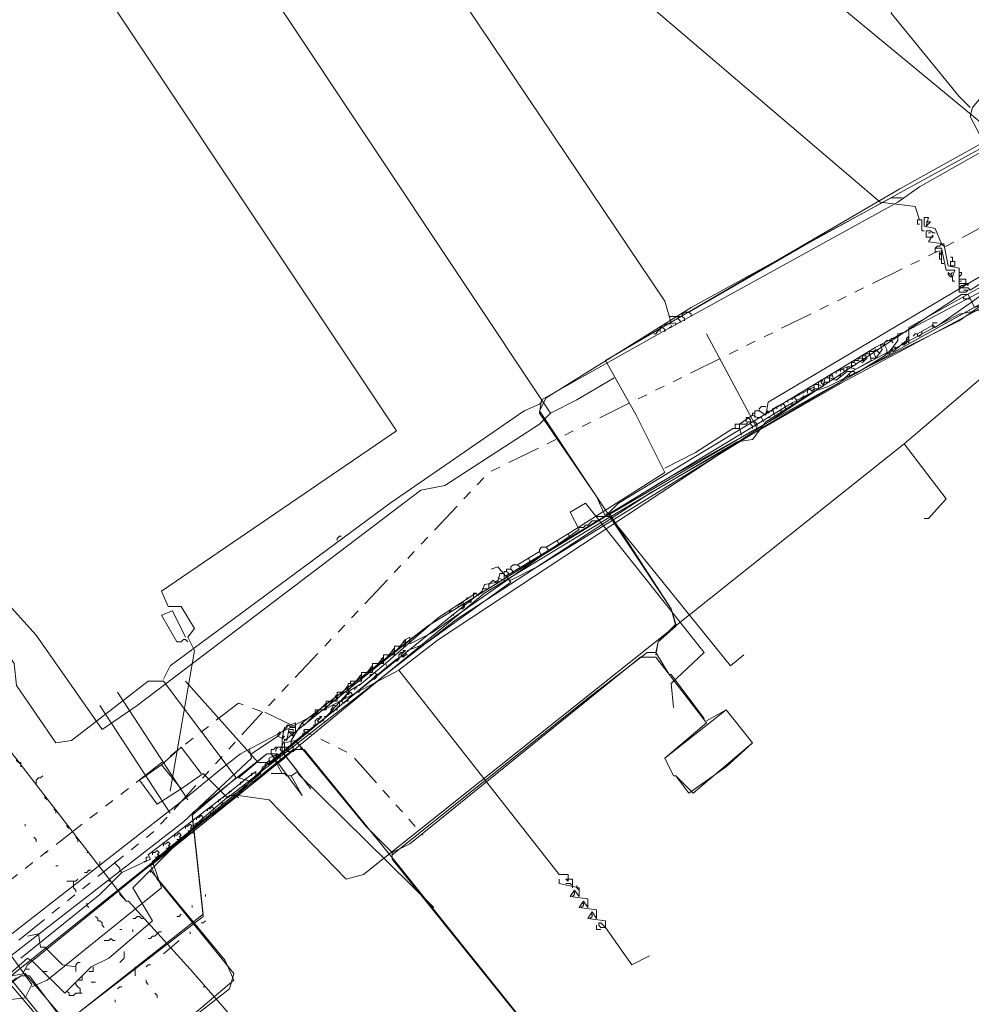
# Model space of a CAD drawing. Header units: metres. Extents: x 196942 to 197942, y 354692 to 355693.
# Tile 47 of 58: x 197408 to 197495, y 355256 to 355346. Entities that reach past the tile are written whole.
import ezdxf
from ezdxf.lldxf.tags import DXFTag

# ---------------------------------------------------------------- set-up
doc = ezdxf.new("R2010")
doc.units = ezdxf.units.M
doc.linetypes.add('RI-GWA', pattern=[18.45, 6, -1.8, 1.75, -1.8, 1.75, -1.8, 1.75, -1.8])
for name, color, linetype, lineweight in [('B-OI-KL-DATA_Orientatieverzoek_Eurofiber_0000560460-G', 90, 'KL-DATA-N', 18), ('B-OI-KL-DATA_Orientatieverzoek_KPN_0000546663-G', 90, 'KL-DATA-N', 18), ('B-OI-KL-DATA_Orientatieverzoek_Ziggo BV_0000546674-G', 90, 'KL-DATA-N', 18), ('B-OI-KL-ET_LS_Orientatieverzoek_Enexis_0000729946-G', 190, 'KL-LS-N', 18), ('B-OI-KL-ET_LS_Orientatieverzoek_roermond_0000584598-G', 190, 'KL-LS-N', 18), ('B-OI-KL-ET_MS_Orientatieverzoek_Enexis_0000729946-G', 130, 'KL-MS-N', 18), ('B-OI-KL-ET_MS_Orientatieverzoek_prorail_0000596202-G', 130, 'KL-MS-N', 18), ('B-OI-KL-GAS_HD_Orientatieverzoek_Enexis_0000729946-G', 30, 'KL-GAS-HD-N', 18), ('B-OI-KL-GAS_LD_Orientatieverzoek_Enexis_0000729946-G', 50, 'KL-GAS-LD-N', 18), ('B-OI-KL-OVERIG_Orientatieverzoek_prorail_0000596202-G', 130, 'Continuous', 18), ('B-OI-KL-WATER_Orientatieverzoek_Nv WML_0000578862-G', 170, 'KL-WATER-N', 18), ('B-OI-RI-GWA_Orientatieverzoek_roermond_0000584598-G', 30, 'RI-GWA', 18)]:
    doc.layers.add(name, color=color, linetype=linetype, lineweight=lineweight)
doc.styles.get("Standard").update_dxf_attribs({"font": 'arial.ttf'})
tags = doc.linetypes.add('KL-DATA-N', pattern='A,4,-1,[101,NLCS.SHX,S=0.5,R=0,X=0,Y=0],-1,4,-1,["D",Standard,S=1,R=0,X=-0.25,Y=-0.5],-1.5', length=12.5).pattern_tags.tags
tags[18] = DXFTag(74, 10)
tags = doc.linetypes.add('KL-GAS-HD-N', pattern='A,4,-1,[69,NLCS.SHX,S=0.5,R=0,X=0,Y=0],-1,4,-1,["H",Standard,S=1,R=0,X=0,Y=-0.5],-2', length=13).pattern_tags.tags
tags[18] = DXFTag(74, 10)
tags = doc.linetypes.add('KL-GAS-LD-N', pattern='A,4,-1,[69,NLCS.SHX,S=0.5,R=0,X=0,Y=0],-1,4,-1,["L",Standard,S=1,R=0,X=0.25,Y=-0.5],-2', length=13).pattern_tags.tags
tags[18] = DXFTag(74, 10)
tags = doc.linetypes.add('KL-LS-N', pattern='A,4,-1,[103,NLCS.SHX,S=0.75,R=0,X=0,Y=0],-1,4,-1,["L",Standard,S=1,R=0,X=0,Y=-0.5],-2', length=13).pattern_tags.tags
tags[18] = DXFTag(74, 10)
tags = doc.linetypes.add('KL-MS-N', pattern='A,4,-1,[103,NLCS.SHX,S=0.75,R=0,X=0,Y=0],-1,4,-1,["M",Standard,S=1,R=0,X=0,Y=-0.5],-2', length=13).pattern_tags.tags
tags[18] = DXFTag(74, 10)
doc.linetypes.add('KL-WATER-N', pattern='A,7,-0.5,[168,NLCS.SHX,S=0.75,R=0,X=0.75,Y=0],-2', length=9.5)

msp = doc.modelspace()

# ---------------------------------------------------------------- linework, layer by layer
at = {"layer": 'B-OI-KL-DATA_Orientatieverzoek_Eurofiber_0000560460-G', "ltscale": 0.5, "flags": 128}
msp.add_lwpolyline([(197497.71112, 355320.92776), (197493.71032, 355318.1272), (197481.70792, 355312.126), (197480.50768, 355311.72592), (197476.1068, 355308.92536), (197474.90656, 355307.32504), (197473.50628, 355307.125), (197461.70392, 355300.1236), (197450.50168, 355293.32224), (197430.29764, 355276.71892), (197420.0956, 355268.51728), (197420.69572, 355267.31704), (197427.69712, 355258.71532), (197427.29704, 355257.31504), (197415.49468, 355248.1132), (197406.69292, 355258.51528), (197404.49248, 355258.91536), (197399.0914, 355254.71452), (197380.48768, 355240.1116), (197371.88596, 355233.51028), (197365.0846, 355228.30924), (197353.0822, 355219.1074), (197347.68112, 355215.30664), (197346.0808, 355215.50668), (197345.88076, 355216.70692), (197346.88096, 355218.1072), (197346.68092, 355220.90776), (197313.27424, 355263.51628), (197303.87236, 355275.71872), (197293.0702, 355289.72152), (197285.0686, 355300.1236), (197274.26644, 355314.1264), (197257.86316, 355335.33064), (197241.85996, 355356.1348), (197237.25904, 355352.53408), (197234.25844, 355340.73172), (197232.85816, 355334.93056), (197230.65772, 355335.33064), (197229.0574, 355335.73072), (197214.65452, 355339.73152), (197214.0544, 355340.53168), (197214.45448, 355340.93176), (197214.65452, 355342.33204), (197215.85476, 355346.73292), (197218.25524, 355356.33484), (197219.25544, 355359.73552), (197219.45548, 355363.93636), (197219.85556, 355376.73892), (197221.25584, 355378.1392), (197221.0558, 355381.73992), (197220.45568, 355383.94036), (197208.45328, 355398.74332), (197187.84916, 355426.1488), (197176.44688, 355440.35164), (197158.0432, 355463.55628), (197154.24244, 355468.55728), (197149.0414, 355475.35864), (197143.84036, 355482.16), (197138.63932, 355488.96136), (197129.43748, 355500.96376), (197123.83636, 355508.1652), (197102.63212, 355535.37064), (197080.82776, 355563.57628), (197078.62732, 355565.77672), (197076.22684, 355566.57688), (197071.82596, 355566.37684), (197070.82576, 355566.1768), (197071.0258, 355567.57708), (197081.42788, 355598.58328), (197075.0266, 355602.58408), (197070.22564, 355606.98496)], dxfattribs=at)
at = {"layer": 'B-OI-KL-DATA_Orientatieverzoek_KPN_0000546663-G', "ltscale": 0.5, "flags": 128}
for points in [[(197456.50288, 355309.72552), (197455.50268, 355308.72532), (197446.90096, 355303.1242), (197444.70052, 355302.72412), (197418.89536, 355283.1202), (197415.69472, 355280.91976), (197409.69352, 355289.52148), (197402.092, 355297.92316), (197389.88956, 355315.72672), (197386.0888, 355322.72812), (197370.48568, 355354.53448), (197375.88676, 355356.53488), (197386.48888, 355361.1358), (197382.48808, 355373.93836), (197386.48888, 355375.33864), (197387.68912, 355375.93876), (197389.88956, 355376.33884), (197416.29484, 355386.1408), (197418.89536, 355387.141), (197415.89476, 355389.94156), (197415.0946, 355390.34164), (197389.68952, 355412.74612), (197388.0892, 355414.34644), (197380.88776, 355420.54768), (197372.68612, 355418.1472), (197371.28584, 355418.34724), (197367.88516, 355428.74932), (197365.28464, 355435.55068), (197364.28444, 355438.35124), (197362.084, 355437.75112), (197362.084, 355437.35104)], [(197456.50288, 355309.72552), (197423.49628, 355359.33544), (197433.69832, 355366.1368), (197433.69832, 355366.73692), (197434.0984, 355366.73692), (197433.69832, 355366.33684)], [(197496.91096, 355335.1306), (197480.50768, 355348.73332), (197483.50828, 355352.73412), (197488.50928, 355358.73532), (197488.90936, 355358.73532), (197490.50968, 355357.73512), (197490.70972, 355358.53528), (197491.1098, 355358.53528), (197490.70972, 355358.1352)], [(197458.1032, 355298.72332), (197466.90496, 355304.32444), (197464.30444, 355309.52548), (197461.50388, 355314.52648), (197488.30924, 355330.1296), (197496.91096, 355334.93056), (197509.31344, 355341.33184), (197504.91256, 355350.53368), (197504.91256, 355351.33384), (197504.51248, 355350.93376), (197504.91256, 355350.93376)], [(197475.1066, 355309.32544), (197475.1066, 355309.92556), (197475.50668, 355309.92556), (197476.1068, 355309.52548), (197476.30684, 355310.72572), (197502.31204, 355326.1288), (197531.51788, 355341.1318), (197531.71792, 355339.73152), (197530.51768, 355339.73152), (197528.51728, 355338.73132), (197527.71712, 355337.93116), (197503.31224, 355325.52868), (197499.31144, 355323.1282), (197497.71112, 355322.92816), (197497.71112, 355323.32824)], [(197452.50208, 355294.92256), (197476.30684, 355309.32544), (197478.30724, 355310.52568), (197480.50768, 355311.72592), (197480.50768, 355312.32604), (197480.90776, 355312.32604), (197481.30784, 355312.126), (197481.50788, 355312.92616), (197481.90796, 355312.92616), (197482.50808, 355312.72612), (197483.50828, 355313.52628), (197484.1084, 355313.52628), (197484.30844, 355313.32624), (197486.90896, 355314.92656), (197487.50908, 355315.52668), (197487.70912, 355315.32664), (197488.90936, 355316.32684), (197489.1094, 355316.1268), (197489.1094, 355316.92696), (197489.1094, 355317.52708), (197497.31104, 355322.128), (197497.31104, 355320.1276), (197496.1108, 355315.32664), (197496.91096, 355313.92636), (197488.70932, 355306.92496)], [(197489.90956, 355316.92696), (197491.30984, 355317.72712), (197491.50988, 355317.52708), (197494.71052, 355319.72752), (197496.91096, 355321.32784), (197497.51108, 355321.32784)], [(197491.30984, 355317.72712), (197491.30984, 355317.92716), (197491.70992, 355317.92716)], [(197491.30984, 355317.72712), (197491.30984, 355317.52708)], [(197486.90896, 355315.92676), (197486.90896, 355316.1268), (197487.109, 355316.32684), (197487.50908, 355316.32684), (197487.70912, 355316.1268)], [(197487.50908, 355315.52668), (197488.1092, 355316.32684), (197488.1092, 355316.92696), (197488.90936, 355317.127)], [(197487.50908, 355316.32684), (197487.50908, 355316.52688), (197487.90916, 355316.52688)], [(197488.90936, 355316.32684), (197488.90936, 355316.52688), (197489.1094, 355316.72692), (197489.1094, 355316.52688), (197488.90936, 355316.32684)], [(197488.90936, 355316.32684), (197488.90936, 355316.1268)], [(197489.90956, 355316.92696), (197489.70952, 355316.92696), (197489.50948, 355316.72692)], [(197489.90956, 355316.92696), (197489.90956, 355316.72692), (197490.1096, 355316.72692), (197490.30964, 355316.92696), (197490.30964, 355317.127)], [(197485.90876, 355315.32664), (197486.1088, 355315.52668), (197486.50888, 355315.1266)], [(197486.1088, 355314.72652), (197486.70892, 355315.52668), (197486.50888, 355315.92676), (197486.90896, 355315.92676), (197487.109, 355315.52668)], [(197487.50908, 355315.32664), (197487.30904, 355315.1266), (197487.109, 355315.1266), (197487.109, 355315.52668)], [(197487.50908, 355315.52668), (197487.70912, 355315.72672), (197487.90916, 355315.72672), (197487.90916, 355315.52668)], [(197487.50908, 355315.52668), (197487.50908, 355315.32664)], [(197488.90936, 355316.1268), (197488.70932, 355315.92676), (197488.50928, 355315.92676), (197488.50928, 355316.1268)], [(197482.30804, 355312.72612), (197482.108, 355313.32624), (197483.50828, 355313.92636), (197484.30844, 355313.72632), (197485.70872, 355314.52648), (197485.50868, 355315.32664), (197485.90876, 355315.32664), (197486.1088, 355314.72652), (197485.70872, 355314.72652)], [(197483.50828, 355313.92636), (197484.30844, 355314.1264), (197484.1084, 355314.52648), (197484.50848, 355314.52648), (197484.90856, 355314.32644), (197485.30864, 355314.72652), (197485.1086, 355315.1266), (197485.50868, 355315.1266)], [(197484.50848, 355314.52648), (197484.50848, 355314.72652), (197484.90856, 355314.72652), (197485.1086, 355314.52648), (197484.90856, 355314.52648), (197484.90856, 355314.72652)], [(197484.90856, 355314.72652), (197484.90856, 355314.92656), (197485.1086, 355314.92656)], [(197482.90816, 355313.52628), (197482.90816, 355313.72632), (197483.1082, 355313.72632)], [(197483.1082, 355313.72632), (197483.30824, 355313.52628)], [(197483.30824, 355313.52628), (197483.50828, 355313.72632), (197483.50828, 355313.92636)], [(197483.90836, 355314.1264), (197483.90836, 355314.32644), (197484.1084, 355314.32644)], [(197483.90836, 355314.1264), (197483.90836, 355313.92636)], [(197456.50288, 355309.72552), (197458.90336, 355310.92576), (197462.30404, 355312.92616)], [(197480.90776, 355312.32604), (197480.90776, 355312.52608), (197481.1078, 355312.72612), (197481.30784, 355312.72612), (197481.1078, 355312.52608), (197481.30784, 355312.32604), (197481.50788, 355312.52608)], [(197481.50788, 355312.52608), (197481.90796, 355312.52608), (197481.90796, 355312.92616)], [(197481.90796, 355312.92616), (197481.90796, 355313.1262), (197482.108, 355313.1262)], [(197482.50808, 355313.32624), (197482.50808, 355313.52628)], [(197482.70812, 355313.1262), (197482.90816, 355313.1262), (197482.90816, 355313.32624)], [(197484.1084, 355313.32624), (197483.90836, 355313.1262), (197483.70832, 355313.1262), (197483.70832, 355313.32624)], [(197476.90696, 355309.52548), (197476.70692, 355310.1256), (197480.50768, 355312.126)], [(197479.90756, 355311.72592), (197479.90756, 355311.92596), (197480.1076, 355311.92596)], [(197480.1076, 355311.92596), (197480.30764, 355311.72592), (197480.50768, 355311.92596)], [(197480.50768, 355311.92596), (197480.90776, 355311.92596), (197480.90776, 355312.32604)], [(197478.1072, 355310.72572), (197478.1072, 355310.92576)], [(197478.50728, 355310.92576), (197478.50728, 355311.1258), (197478.70732, 355311.1258)], [(197478.90736, 355310.72572), (197478.90736, 355310.92576), (197478.70732, 355311.1258)], [(197479.1074, 355311.32584), (197479.1074, 355311.52588)], [(197479.30744, 355311.1258), (197479.50748, 355311.1258), (197479.50748, 355311.32584)], [(197479.50748, 355311.52588), (197479.50748, 355311.72592)], [(197479.90756, 355311.72592), (197479.90756, 355311.52588)], [(197475.50668, 355309.92556), (197475.50668, 355310.1256), (197475.70672, 355310.32564), (197476.1068, 355310.32564)], [(197477.107, 355310.1256), (197477.107, 355310.32564)], [(197477.30704, 355309.92556), (197477.50708, 355309.92556), (197477.50708, 355310.1256)], [(197477.50708, 355310.32564), (197477.50708, 355310.52568), (197477.70712, 355310.52568)], [(197477.90716, 355310.1256), (197477.90716, 355310.32564), (197477.70712, 355310.52568)], [(197478.30724, 355310.52568), (197478.50728, 355310.52568), (197478.50728, 355310.72572)], [(197473.70632, 355308.72532), (197474.90656, 355309.52548), (197475.30664, 355309.32544), (197475.70672, 355309.32544), (197475.90676, 355308.92536)], [(197474.30644, 355309.1254), (197474.30644, 355309.32544), (197474.50648, 355309.32544)], [(197474.30644, 355309.1254), (197474.30644, 355308.92536)], [(197474.70652, 355308.92536), (197474.70652, 355309.1254), (197474.50648, 355309.32544)], [(197474.90656, 355309.52548), (197474.90656, 355309.72552), (197475.1066, 355309.72552)], [(197476.1068, 355309.52548), (197476.1068, 355309.72552), (197476.30684, 355309.92556)], [(197476.30684, 355309.72552), (197476.50688, 355309.92556), (197476.70692, 355309.92556)], [(197476.30684, 355309.32544), (197476.50688, 355309.32544)], [(197466.90496, 355304.72452), (197469.70552, 355306.1248), (197473.1062, 355308.32524), (197473.70632, 355308.32524), (197473.90636, 355307.72512)], [(197473.30624, 355308.32524), (197473.30624, 355308.72532), (197474.30644, 355308.72532), (197474.50648, 355308.92536), (197475.1066, 355308.92536), (197475.30664, 355308.72532), (197475.30664, 355308.52528)], [(197473.70632, 355308.32524), (197473.70632, 355308.72532)], [(197474.90656, 355308.32524), (197474.90656, 355308.52528), (197474.70652, 355308.72532), (197474.70652, 355308.92536)], [(197420.0956, 355268.1172), (197424.49648, 355272.51808), (197427.29704, 355274.91856), (197428.0972, 355274.91856), (197430.89776, 355274.51848), (197437.89916, 355267.31704), (197439.49948, 355267.71712), (197488.70932, 355306.92496), (197492.51008, 355301.92396), (197490.90976, 355300.1236), (197490.50968, 355300.1236)], [(197457.103, 355298.1232), (197458.1032, 355298.72332), (197458.30324, 355298.32324)], [(197455.50268, 355297.123), (197455.50268, 355297.32304), (197455.70272, 355297.52308), (197456.1028, 355297.52308), (197456.30284, 355297.32304), (197456.30284, 355297.123)], [(197456.1028, 355297.52308), (197457.103, 355298.1232), (197457.30304, 355297.72312)], [(197453.50228, 355295.92276), (197454.50248, 355296.52288), (197454.70252, 355296.1228)], [(197454.50248, 355296.52288), (197455.50268, 355297.123), (197455.70272, 355296.72292)], [(197452.90216, 355295.52268), (197452.90216, 355295.72272), (197453.1022, 355295.92276), (197453.50228, 355295.92276), (197453.70232, 355295.72272), (197453.70232, 355295.52268)], [(197427.89716, 355274.91856), (197430.69772, 355277.71912), (197434.0984, 355280.51968), (197435.89876, 355281.91996), (197450.30164, 355293.52228), (197450.50168, 355294.1224), (197451.70192, 355294.32244), (197451.90196, 355295.1226), (197452.30204, 355295.1226), (197452.30204, 355294.52248), (197451.70192, 355294.72252)], [(197452.30204, 355295.1226), (197452.30204, 355295.32264), (197452.50208, 355295.32264)], [(197452.50208, 355294.92256), (197452.70212, 355295.1226), (197452.50208, 355295.32264), (197452.50208, 355295.52268), (197452.90216, 355295.52268), (197453.1022, 355295.32264), (197453.1022, 355295.1226)], [(197450.30164, 355293.72232), (197450.90176, 355293.72232), (197450.90176, 355294.1224)], [(197450.90176, 355294.1224), (197451.30184, 355294.52248), (197451.50188, 355294.32244), (197451.70192, 355294.52248)], [(197441.49988, 355286.92096), (197446.30084, 355291.1218), (197449.70152, 355293.32224)], [(197449.30144, 355292.72212), (197449.50148, 355292.92216), (197449.50148, 355293.1222)], [(197449.50148, 355293.1222), (197449.50148, 355293.32224), (197449.70152, 355293.32224)], [(197449.70152, 355293.32224), (197449.90156, 355293.1222), (197450.1016, 355293.32224)], [(197450.1016, 355293.32224), (197450.30164, 355293.32224)], [(197448.1012, 355292.122), (197448.1012, 355292.32204), (197448.30124, 355292.32204)], [(197448.50128, 355292.122), (197448.70132, 355292.32204), (197448.50128, 355292.52208), (197448.30124, 355292.32204)], [(197448.30124, 355291.92196), (197448.50128, 355291.92196), (197448.70132, 355292.122)], [(197448.90136, 355292.72212), (197448.90136, 355292.92216), (197449.1014, 355292.92216)], [(197449.1014, 355292.52208), (197449.30144, 355292.52208), (197449.30144, 355292.72212)], [(197447.30104, 355291.52188), (197447.30104, 355291.72192), (197447.50108, 355291.72192)], [(197447.50108, 355291.32184), (197447.70112, 355291.32184)], [(197439.29944, 355285.1206), (197441.49988, 355286.92096), (197441.69992, 355286.52088)], [(197440.0996, 355285.72072), (197440.0996, 355285.92076), (197440.29964, 355285.92076)], [(197440.49968, 355285.72072), (197440.69972, 355285.92076), (197440.49968, 355286.1208), (197440.29964, 355285.92076)], [(197436.29884, 355282.32004), (197438.29924, 355284.52048), (197439.29944, 355285.1206), (197439.0994, 355284.92056), (197439.29944, 355285.1206)], [(197440.29964, 355285.52068), (197440.49968, 355285.52068), (197440.69972, 355285.72072)], [(197437.89916, 355283.92036), (197437.89916, 355284.1204), (197438.0992, 355284.1204)], [(197438.0992, 355283.72032), (197438.29924, 355283.92036), (197438.49928, 355284.1204), (197438.29924, 355284.32044), (197438.0992, 355284.1204)], [(197438.69932, 355284.52048), (197438.69932, 355284.72052), (197438.89936, 355284.72052)], [(197438.89936, 355284.32044), (197439.0994, 355284.32044), (197439.0994, 355284.52048)], [(197436.69892, 355282.92016), (197436.69892, 355283.1202), (197436.89896, 355283.1202)], [(197437.099, 355282.92016), (197437.29904, 355283.1202), (197437.29904, 355283.32024)], [(197437.29904, 355283.32024), (197437.29904, 355283.52028), (197437.49908, 355283.52028)], [(197437.49908, 355283.52028), (197437.69912, 355283.72032), (197437.89916, 355283.92036)], [(197437.49908, 355283.52028), (197437.69912, 355283.32024), (197437.89916, 355283.52028)], [(197437.89916, 355283.52028), (197438.0992, 355283.52028), (197438.0992, 355283.72032)], [(197435.89876, 355282.12), (197436.0988, 355282.12), (197436.29884, 355282.32004)], [(197436.69892, 355282.52008), (197436.49888, 355282.72012), (197436.69892, 355282.92016)], [(197436.49888, 355282.72012), (197436.69892, 355282.52008), (197436.89896, 355282.72012)], [(197436.89896, 355282.72012), (197437.099, 355282.72012), (197437.099, 355282.92016)], [(197435.0986, 355281.31984), (197434.89856, 355281.31984)], [(197435.0986, 355281.31984), (197435.0986, 355281.71992), (197435.29864, 355281.91996), (197435.49868, 355281.91996), (197435.69872, 355282.12), (197435.49868, 355282.12), (197435.49868, 355281.91996)], [(197435.49868, 355281.51988), (197435.29864, 355281.71992), (197435.49868, 355281.91996)], [(197435.29864, 355281.71992), (197435.49868, 355281.51988), (197435.69872, 355281.71992)], [(197435.69872, 355281.71992), (197435.89876, 355281.71992)], [(197434.0984, 355280.51968), (197433.89836, 355280.51968)], [(197434.0984, 355280.51968), (197434.0984, 355280.91976), (197434.49848, 355280.91976)], [(197434.49848, 355280.91976), (197434.69852, 355280.91976)], [(197427.89716, 355274.91856), (197428.0972, 355274.71852)], [(197413.49428, 355258.1152), (197414.69452, 355259.31544), (197416.29484, 355260.1156), (197420.29564, 355263.51628), (197418.49528, 355266.51688), (197420.0956, 355268.1172), (197426.89696, 355259.91556), (197427.69712, 355258.1152), (197422.49608, 355253.71432), (197415.69472, 355248.51328), (197414.89456, 355248.91336), (197407.29304, 355258.31524), (197406.49288, 355258.51528)], [(197420.0956, 355268.1172), (197420.0956, 355267.91716)], [(197413.49428, 355258.1152), (197412.29404, 355256.91496), (197409.49348, 355259.71552), (197408.89336, 355260.1156), (197407.093, 355258.51528)], [(197414.49448, 355258.91536), (197414.89456, 355258.91536), (197414.89456, 355259.31544)], [(197413.49428, 355258.1152), (197413.89436, 355258.1152), (197413.89436, 355258.51528)]]:
    msp.add_lwpolyline(points, dxfattribs=at)
at = {"layer": 'B-OI-KL-DATA_Orientatieverzoek_Ziggo BV_0000546674-G', "ltscale": 0.5, "flags": 128}
for points in [[(197466.1048, 355287.92116), (197466.30484, 355288.92136), (197467.90516, 355290.32164), (197467.50508, 355291.92196), (197455.50268, 355309.92556), (197456.1028, 355311.1258), (197469.30544, 355319.32744), (197531.51788, 355353.53428), (197532.31804, 355354.93456), (197531.71792, 355357.33504), (197524.1164, 355369.1374), (197521.31584, 355372.53808), (197442.70012, 355441.95196), (197442.50008, 355441.95196)], [(197442.1, 355269.51748), (197460.1036, 355283.92036), (197465.30464, 355287.92116), (197466.1048, 355287.92116), (197467.30504, 355285.92076), (197467.50508, 355285.92076), (197470.50568, 355281.91996)], [(197397.89116, 355250.91376), (197401.89196, 355254.1144), (197433.0982, 355279.1194), (197434.0984, 355279.1194), (197442.70012, 355268.51728), (197468.50528, 355236.31084), (197469.90556, 355236.91096), (197477.70712, 355243.1122)]]:
    msp.add_lwpolyline(points, dxfattribs=at)
at = {"layer": 'B-OI-KL-ET_LS_Orientatieverzoek_Enexis_0000729946-G', "ltscale": 0.5, "flags": 128}
for points in [[(197452.90216, 355294.52248), (197455.30264, 355295.72272), (197476.30684, 355308.72532), (197482.90816, 355312.52608), (197483.90836, 355313.52628), (197493.71032, 355318.72732), (197495.71072, 355319.1274), (197502.112, 355322.52808), (197501.71192, 355324.1284), (197501.71192, 355324.92856), (197500.91176, 355324.92856), (197494.71052, 355336.73092), (197494.91056, 355337.53108), (197510.51368, 355356.1348), (197510.1136, 355356.93496)], [(197494.71052, 355337.53108), (197493.71032, 355338.53128), (197487.50908, 355346.1328), (197487.90916, 355346.93296), (197494.71052, 355355.1346)], [(197475.30664, 355308.32524), (197470.70572, 355316.92696)], [(197409.29344, 355257.51508), (197410.69372, 355258.1152), (197421.0958, 355266.51688), (197420.29564, 355268.91736), (197430.0976, 355276.91896), (197430.29764, 355277.51908), (197431.0978, 355277.91916), (197442.50008, 355287.32104), (197443.30024, 355287.72112), (197443.50028, 355288.1212), (197445.1006, 355288.72132), (197452.90216, 355294.32244), (197451.70192, 355295.72272), (197451.1018, 355295.52268)], [(197452.90216, 355294.52248), (197452.70212, 355294.52248)], [(197442.70012, 355287.32104), (197442.70012, 355287.72112), (197442.90016, 355287.92116), (197443.1002, 355287.92116), (197443.30024, 355288.1212), (197443.1002, 355288.1212), (197443.1002, 355287.92116)], [(197443.1002, 355287.52108), (197442.90016, 355287.72112), (197443.1002, 355287.92116)], [(197442.90016, 355287.72112), (197443.1002, 355287.52108), (197443.30024, 355287.72112)], [(197443.30024, 355287.72112), (197443.50028, 355287.72112)], [(197442.70012, 355287.32104), (197442.50008, 355287.121)], [(197430.69772, 355277.91916), (197429.89756, 355277.91916), (197423.29624, 355285.32064)], [(197469.1054, 355275.1186), (197472.50608, 355277.51908), (197474.90656, 355279.71952), (197472.50608, 355282.72012), (197466.90496, 355278.31924), (197467.70512, 355276.71892), (197467.90516, 355276.71892), (197469.1054, 355275.1186)], [(197430.89776, 355277.71912), (197430.89776, 355278.31924), (197431.69792, 355278.71932), (197431.49788, 355278.51928)], [(197430.69772, 355277.91916), (197430.49768, 355277.71912)], [(197430.69772, 355277.91916), (197430.89776, 355278.1192), (197431.0978, 355277.91916)], [(197430.69772, 355277.91916), (197430.89776, 355277.71912), (197431.0978, 355277.91916)], [(197431.0978, 355277.91916), (197431.29784, 355277.91916), (197431.29784, 355278.1192)], [(197431.29784, 355278.31924), (197431.29784, 355278.51928), (197431.49788, 355278.51928)], [(197431.49788, 355278.51928), (197431.69792, 355278.31924), (197431.89796, 355278.51928)], [(197431.89796, 355278.51928), (197432.098, 355278.51928)], [(197428.89736, 355276.51888), (197429.69752, 355277.119), (197429.69752, 355276.71892)], [(197429.29744, 355276.71892), (197429.29744, 355276.91896), (197429.49748, 355276.91896)], [(197427.89716, 355275.71872), (197428.89736, 355276.51888), (197428.69732, 355276.31884), (197428.89736, 355276.51888)], [(197428.29724, 355275.91876), (197428.29724, 355276.1188), (197428.49728, 355276.1188)], [(197428.49728, 355275.71872), (197428.69732, 355275.71872), (197428.69732, 355275.91876)], [(197429.49748, 355276.51888), (197429.69752, 355276.51888), (197429.69752, 355276.71892)], [(197426.89696, 355274.91856), (197427.89716, 355275.71872), (197427.69712, 355275.51868), (197427.89716, 355275.71872)], [(197427.29704, 355275.1186), (197427.29704, 355275.31864), (197427.49708, 355275.31864)], [(197427.49708, 355274.91856), (197427.69712, 355274.91856), (197427.69712, 355275.1186)], [(197417.49508, 355267.91716), (197420.0956, 355269.1174), (197419.89556, 355269.51748), (197426.89696, 355274.91856), (197426.69692, 355274.71852), (197426.89696, 355274.91856)], [(197426.29684, 355274.31844), (197426.29684, 355274.51848), (197426.49688, 355274.51848)], [(197426.49688, 355274.1184), (197426.69692, 355274.1184), (197426.69692, 355274.31844)], [(197425.29664, 355273.51828), (197425.29664, 355273.71832), (197425.49668, 355273.71832)], [(197425.69672, 355273.51828), (197425.89676, 355273.71832), (197425.69672, 355273.91836), (197425.49668, 355273.71832)], [(197425.49668, 355273.31824), (197425.69672, 355273.31824), (197425.89676, 355273.51828)], [(197424.29644, 355272.71812), (197424.29644, 355272.91816), (197424.49648, 355272.91816)], [(197424.69652, 355272.71812), (197424.89656, 355272.91816), (197424.69652, 355273.1182), (197424.49648, 355272.91816)], [(197424.49648, 355272.51808), (197424.69652, 355272.51808), (197424.89656, 355272.71812)], [(197422.69612, 355271.1178), (197422.89616, 355271.31784), (197422.69612, 355271.51788), (197422.49608, 355271.31784)], [(197423.29624, 355271.91796), (197423.29624, 355272.118), (197423.49628, 355272.118)], [(197423.69632, 355271.91796), (197423.89636, 355272.118), (197423.69632, 355272.31804), (197423.49628, 355272.118)], [(197423.49628, 355271.71792), (197423.69632, 355271.71792), (197423.89636, 355271.91796)], [(197421.69592, 355270.31764), (197421.89596, 355270.51768), (197421.69592, 355270.71772), (197421.49588, 355270.51768)], [(197422.29604, 355271.1178), (197422.29604, 355271.31784), (197422.49608, 355271.31784)], [(197422.49608, 355270.91776), (197422.69612, 355270.91776), (197422.89616, 355271.1178)], [(197420.29564, 355269.51748), (197420.29564, 355269.71752), (197420.49568, 355269.71752)], [(197420.69572, 355269.51748), (197420.89576, 355269.71752), (197420.69572, 355269.91756), (197420.49568, 355269.71752)], [(197421.29584, 355270.31764), (197421.29584, 355270.51768), (197421.49588, 355270.51768)], [(197421.49588, 355270.1176), (197421.69592, 355270.1176), (197421.89596, 355270.31764)], [(197417.49508, 355267.91716), (197417.29504, 355268.1172), (197417.29504, 355268.31724), (197417.095, 355268.51728), (197416.89496, 355268.71732), (197416.89496, 355268.91736)], [(197419.69552, 355268.91736), (197419.49548, 355268.91736)], [(197419.69552, 355268.91736), (197419.69552, 355269.31744), (197419.89556, 355269.31744)], [(197420.29564, 355268.91736), (197420.49568, 355268.91736)], [(197420.49568, 355269.31744), (197420.69572, 355269.31744), (197420.89576, 355269.51748)], [(197396.49088, 355250.51368), (197399.0914, 355252.71412), (197398.49128, 355254.31444), (197402.29204, 355257.115), (197402.49208, 355257.115), (197403.69232, 355255.91476), (197408.69332, 355256.51488), (197409.29344, 355257.71512), (197407.29304, 355260.51568), (197401.29184, 355268.31724), (197400.49168, 355268.31724)], [(197417.49508, 355267.91716), (197415.49468, 355265.91676), (197408.29324, 355260.1156)]]:
    msp.add_lwpolyline(points, dxfattribs=at)
at = {"layer": 'B-OI-KL-ET_LS_Orientatieverzoek_roermond_0000584598-G', "ltscale": 0.5, "flags": 128}
for points in [[(197422.89616, 355275.51868), (197424.89656, 355276.91896), (197427.097, 355274.71852), (197447.90116, 355290.92176), (197465.70472, 355302.52408), (197483.1082, 355312.52608), (197533.51828, 355339.53148), (197536.1188, 355339.73152), (197535.91876, 355343.33224), (197534.51848, 355345.73272), (197533.91836, 355345.73272), (197532.71812, 355346.1328), (197532.31804, 355345.73272), (197533.71832, 355345.1326), (197534.1184, 355345.53268)], [(197424.69652, 355276.91896), (197422.89616, 355279.31944), (197421.0958, 355277.71912)], [(197422.89616, 355275.51868), (197420.69572, 355274.1184), (197419.0954, 355276.31884), (197421.0958, 355277.71912), (197422.89616, 355275.51868)]]:
    msp.add_lwpolyline(points, dxfattribs=at)
at = {"layer": 'B-OI-KL-ET_MS_Orientatieverzoek_Enexis_0000729946-G', "ltscale": 0.5, "flags": 128}
for points in [[(197467.50508, 355317.92716), (197466.90496, 355319.92756), (197441.0998, 355358.33524), (197440.49968, 355358.53528)], [(197432.89816, 355279.91956), (197433.89836, 355281.51988), (197445.30064, 355290.32164), (197461.50388, 355300.32364), (197460.70372, 355302.124), (197455.50268, 355309.72552), (197455.70272, 355310.92576), (197466.70492, 355317.127), (197488.1092, 355328.92936), (197490.1096, 355330.32964), (197496.1108, 355333.73032), (197497.71112, 355334.1304), (197501.91196, 355336.73092), (197503.71232, 355337.53108), (197506.31284, 355339.1314), (197508.31324, 355340.1316), (197508.51328, 355340.93176), (197508.91336, 355340.93176), (197509.31344, 355340.73172), (197510.71372, 355341.73192), (197519.91556, 355346.73292), (197521.51588, 355347.133)], [(197344.48048, 355225.70872), (197342.28004, 355227.90916), (197290.46968, 355295.1226), (197292.67012, 355297.32304), (197304.47248, 355306.92496), (197313.67432, 355315.1266), (197332.27804, 355333.1302), (197337.67912, 355338.33124), (197344.88056, 355341.73192), (197346.28084, 355339.93156), (197353.88236, 355324.92856), (197354.0824, 355324.92856), (197354.88256, 355324.52848), (197376.0868, 355335.33064), (197383.28824, 355323.92836), (197407.69312, 355286.92096), (197407.89316, 355284.92056), (197411.49388, 355279.71952), (197412.89416, 355279.91956), (197419.89556, 355285.32064), (197421.29584, 355285.32064), (197427.89716, 355276.51888), (197423.89636, 355273.1182), (197424.89656, 355263.91636), (197412.69412, 355254.51448), (197411.89396, 355254.91456), (197408.69332, 355258.71532), (197407.49308, 355258.51528), (197405.89276, 355257.115), (197406.29284, 355256.91496), (197407.89316, 355258.31524)], [(197466.1048, 355287.72112), (197466.30484, 355288.92136), (197467.90516, 355290.52168), (197467.50508, 355291.92196), (197461.90396, 355300.52368), (197474.90656, 355308.1252), (197515.91476, 355330.92976), (197526.71692, 355336.93096), (197526.71692, 355337.131)], [(197469.1054, 355318.92736), (197480.90776, 355325.72872), (197487.50908, 355329.32944), (197488.30924, 355329.32944)], [(197488.30924, 355329.32944), (197488.50928, 355329.32944)], [(197468.50528, 355318.52728), (197468.50528, 355318.72732), (197468.70532, 355318.92736), (197469.1054, 355318.92736), (197469.30544, 355318.72732), (197469.30544, 355318.52728)], [(197467.50508, 355318.52728), (197467.30504, 355318.52728)], [(197467.50508, 355318.52728), (197468.1052, 355318.52728)], [(197468.30524, 355317.92716), (197468.30524, 355318.1272), (197468.1052, 355318.32724), (197468.1052, 355318.52728), (197468.50528, 355318.52728), (197468.70532, 355318.32724), (197468.70532, 355318.1272)], [(197466.1048, 355316.92696), (197466.70492, 355317.72712), (197467.90516, 355317.92716), (197467.90516, 355317.72712)], [(197466.50488, 355317.32704), (197466.50488, 355317.52708), (197466.70492, 355317.52708)], [(197466.50488, 355317.32704), (197466.50488, 355317.127)], [(197466.90496, 355317.127), (197466.90496, 355317.32704), (197466.70492, 355317.52708)], [(197467.105, 355317.72712), (197467.105, 355317.92716)], [(197467.30504, 355317.52708), (197467.50508, 355317.52708), (197467.50508, 355317.72712)], [(197466.1048, 355316.92696), (197465.90476, 355316.92696)], [(197421.29584, 355285.52068), (197421.89596, 355286.72092), (197441.89996, 355301.52388), (197454.1024, 355309.92556), (197455.50268, 355310.52568)], [(197455.50268, 355310.52568), (197455.70272, 355310.72572)], [(197461.50388, 355300.52368), (197461.90396, 355300.52368)], [(197437.099, 355298.1232), (197437.099, 355298.32324), (197437.29904, 355298.52328), (197437.49908, 355298.52328)], [(197466.30484, 355239.31144), (197476.30684, 355242.71212), (197476.30684, 355242.112), (197469.30544, 355236.51088), (197467.90516, 355236.91096), (197465.90476, 355239.51148), (197442.1, 355269.1174), (197442.1, 355269.71752), (197443.70032, 355270.51768), (197464.70452, 355287.52108), (197466.1048, 355287.52108), (197470.70572, 355281.51988), (197466.90496, 355278.31924), (197467.70512, 355276.71892), (197467.90516, 355276.71892), (197469.50548, 355275.1186), (197474.90656, 355279.71952), (197472.50608, 355282.72012), (197470.70572, 355281.71992)], [(197442.1, 355269.71752), (197439.69952, 355272.118), (197433.29824, 355279.91956), (197432.29804, 355279.71952), (197432.29804, 355278.31924), (197429.49748, 355276.1188), (197428.0972, 355276.51888), (197430.69772, 355278.71932), (197431.69792, 355278.71932), (197431.89796, 355278.31924)], [(197433.0982, 355279.1194), (197433.0982, 355279.31944), (197432.89816, 355279.51948), (197432.89816, 355279.91956)], [(197431.49788, 355278.91936), (197431.49788, 355279.1194), (197431.69792, 355279.31944), (197432.29804, 355279.31944)], [(197432.49808, 355278.91936), (197432.69812, 355279.1194), (197432.49808, 355279.31944), (197432.29804, 355279.31944)], [(197432.49808, 355278.91936), (197433.0982, 355278.91936), (197433.29824, 355279.1194), (197433.69832, 355279.1194), (197433.89836, 355279.31944)], [(197431.89796, 355278.31924), (197431.89796, 355278.1192)], [(197424.0964, 355272.31804), (197425.69672, 355273.1182), (197428.49728, 355275.31864)], [(197408.49328, 355258.71532), (197408.89336, 355259.51548), (197423.69632, 355271.51788), (197424.0964, 355271.51788)]]:
    msp.add_lwpolyline(points, dxfattribs=at)
at = {"layer": 'B-OI-KL-ET_MS_Orientatieverzoek_prorail_0000596202-G', "ltscale": 0.5, "flags": 128}
msp.add_lwpolyline([(197397.89116, 355277.119), (197399.29144, 355274.71852), (197400.69172, 355275.1186), (197406.0928, 355279.51948), (197406.89296, 355279.51948), (197417.89516, 355265.31664), (197418.0952, 355265.31664), (197423.69632, 355259.1154), (197442.90016, 355237.111), (197443.1002, 355237.111), (197452.102, 355227.50908), (197452.30204, 355227.50908), (197467.90516, 355212.50608), (197468.1052, 355212.50608), (197478.50728, 355202.70412), (197478.70732, 355202.70412), (197497.31104, 355187.101), (197497.51108, 355187.101), (197511.31384, 355176.89896), (197511.51388, 355176.89896), (197533.71832, 355161.89596), (197533.91836, 355161.89596), (197543.92036, 355155.69472), (197540.91976, 355150.69372), (197541.1198, 355149.89356), (197675.74672, 355090.68172), (197676.1468, 355090.68172), (197708.1532, 355076.87896)], dxfattribs=at)
at = {"layer": 'B-OI-KL-GAS_HD_Orientatieverzoek_Enexis_0000729946-G', "ltscale": 0.5, "flags": 128}
for points in [[(197432.89816, 355276.71892), (197433.49828, 355277.119), (197431.89796, 355279.1194), (197432.29804, 355279.91956), (197445.30064, 355290.32164), (197466.70492, 355303.52428), (197515.51468, 355330.72972), (197536.51888, 355342.132), (197537.119, 355342.132), (197538.1192, 355340.1316)], [(197345.28064, 355223.50828), (197344.68052, 355225.1086), (197344.68052, 355225.90876), (197393.0902, 355262.71612), (197394.0904, 355262.71612), (197403.0922, 355259.31544), (197405.29264, 355256.31484), (197408.29324, 355258.51528), (197409.0934, 355258.51528), (197412.094, 355254.51448), (197413.49428, 355255.1146), (197424.89656, 355264.1164), (197423.89636, 355273.31824), (197430.69772, 355278.71932), (197431.0978, 355278.71932), (197432.098, 355276.91896), (197431.0978, 355276.91896)], [(197431.0978, 355278.71932), (197431.0978, 355279.1194), (197431.29784, 355279.1194), (197431.49788, 355279.31944), (197431.89796, 355279.31944)], [(197432.89816, 355276.71892), (197432.49808, 355276.71892), (197432.29804, 355276.91896), (197432.098, 355276.91896)], [(197433.49828, 355276.91896), (197445.90076, 355264.71652)], [(197432.89816, 355276.71892), (197433.89836, 355274.91856)]]:
    msp.add_lwpolyline(points, dxfattribs=at)
at = {"layer": 'B-OI-KL-GAS_LD_Orientatieverzoek_Enexis_0000729946-G', "ltscale": 0.5, "flags": 128}
for points in [[(197461.70392, 355300.52368), (197462.70412, 355301.52388), (197486.1088, 355315.72672), (197507.71312, 355327.129), (197510.31364, 355321.92796)], [(197443.30024, 355289.1214), (197443.70032, 355289.32144), (197443.70032, 355288.72132), (197445.70072, 355289.72152), (197459.1034, 355299.1234), (197458.30324, 355300.72372), (197459.70352, 355301.52388), (197470.50568, 355287.92116), (197467.50508, 355285.1206), (197467.70512, 355282.92016)], [(197460.70372, 355300.32364), (197461.90396, 355300.32364), (197472.90616, 355286.72092), (197474.1064, 355287.72112)], [(197459.1034, 355299.32344), (197459.50348, 355299.32344), (197459.70352, 355299.52348), (197459.90356, 355299.52348), (197460.1036, 355299.72352), (197460.30364, 355299.92356), (197460.70372, 355299.92356)], [(197460.70372, 355299.92356), (197460.90376, 355299.92356)], [(197442.30004, 355288.32124), (197442.30004, 355288.52128), (197442.70012, 355288.52128)], [(197442.50008, 355288.1212), (197443.30024, 355289.1214), (197443.30024, 355288.52128), (197442.70012, 355288.52128)], [(197443.30024, 355288.72132), (197443.1002, 355288.92136), (197443.30024, 355289.1214)], [(197443.1002, 355288.92136), (197443.30024, 355288.72132)], [(197441.29984, 355287.52108), (197441.29984, 355287.72112), (197441.69992, 355287.72112)], [(197441.49988, 355287.32104), (197442.30004, 355288.32124), (197442.30004, 355287.72112), (197441.69992, 355287.72112)], [(197442.30004, 355287.92116), (197442.1, 355288.1212), (197442.30004, 355288.32124)], [(197442.1, 355288.1212), (197442.30004, 355287.92116), (197442.50008, 355288.1212)], [(197439.49948, 355285.72072), (197440.29964, 355286.72092), (197440.29964, 355286.1208), (197439.69952, 355286.1208)], [(197440.29964, 355286.32084), (197440.0996, 355286.52088), (197440.29964, 355286.72092)], [(197440.29964, 355286.72092), (197440.29964, 355286.92096), (197440.69972, 355286.92096)], [(197440.49968, 355286.52088), (197441.29984, 355287.52108), (197441.29984, 355286.92096), (197440.69972, 355286.92096)], [(197441.29984, 355287.121), (197441.0998, 355287.32104), (197441.29984, 355287.52108)], [(197441.0998, 355287.32104), (197441.29984, 355287.121), (197441.49988, 355287.32104)], [(197438.29924, 355284.72052), (197439.29944, 355285.92076), (197439.29944, 355285.32064), (197438.69932, 355285.32064)], [(197439.29944, 355285.52068), (197439.0994, 355285.72072), (197439.29944, 355285.92076)], [(197439.29944, 355285.92076), (197439.29944, 355286.1208), (197439.69952, 355286.1208)], [(197440.0996, 355286.52088), (197440.29964, 355286.32084), (197440.49968, 355286.52088)], [(197437.29904, 355283.92036), (197438.0992, 355284.92056), (197438.0992, 355284.32044), (197437.49908, 355284.32044)], [(197438.0992, 355284.52048), (197437.89916, 355284.72052), (197438.0992, 355284.92056)], [(197438.0992, 355284.92056), (197438.0992, 355285.1206), (197438.29924, 355285.1206)], [(197438.29924, 355284.72052), (197438.49928, 355284.92056), (197438.29924, 355285.1206), (197438.29924, 355285.32064), (197438.69932, 355285.32064)], [(197439.0994, 355285.72072), (197439.29944, 355285.52068), (197439.49948, 355285.72072)], [(197423.49628, 355274.51848), (197417.095, 355284.32044)], [(197436.29884, 355283.1202), (197437.099, 355284.1204), (197437.099, 355283.52028), (197436.49888, 355283.52028)], [(197437.099, 355283.72032), (197436.89896, 355283.92036), (197437.099, 355284.1204)], [(197437.099, 355284.1204), (197437.099, 355284.32044), (197437.49908, 355284.32044)], [(197437.89916, 355284.72052), (197438.0992, 355284.52048), (197438.29924, 355284.72052)], [(197421.89596, 355273.31824), (197415.49468, 355283.1202)], [(197434.0984, 355281.31984), (197435.69872, 355282.92016), (197436.0988, 355283.32024), (197436.0988, 355282.72012), (197435.49868, 355282.72012)], [(197436.0988, 355282.92016), (197435.89876, 355283.1202), (197436.0988, 355283.32024)], [(197435.89876, 355283.1202), (197436.0988, 355282.92016), (197436.29884, 355283.1202)], [(197436.0988, 355283.32024), (197436.0988, 355283.52028), (197436.49888, 355283.52028)], [(197436.89896, 355283.92036), (197437.099, 355283.72032), (197437.29904, 355283.92036)], [(197435.0986, 355282.32004), (197435.0986, 355282.72012), (197435.49868, 355282.72012)], [(197432.098, 355280.1196), (197432.29804, 355281.1198), (197433.29824, 355281.51988), (197433.29824, 355280.71972)], [(197432.49808, 355281.1198), (197432.49808, 355281.31984), (197432.69812, 355281.31984)], [(197432.69812, 355281.31984), (197432.89816, 355281.1198), (197433.29824, 355281.1198), (197433.29824, 355281.31984)], [(197434.0984, 355281.31984), (197433.69832, 355281.1198), (197433.89836, 355281.51988), (197434.0984, 355281.31984)], [(197429.29744, 355278.71932), (197431.69792, 355280.31964), (197432.49808, 355279.91956), (197432.69812, 355280.91976), (197433.0982, 355280.91976), (197433.0982, 355280.31964), (197432.69812, 355280.71972), (197432.89816, 355280.71972), (197433.0982, 355280.51968), (197433.29824, 355280.71972)], [(197431.69792, 355280.31964), (197431.69792, 355280.51968), (197431.89796, 355280.71972), (197431.89796, 355280.51968), (197431.69792, 355280.31964)], [(197432.098, 355280.71972), (197432.29804, 355280.91976), (197432.49808, 355281.1198)], [(197432.098, 355280.1196), (197432.29804, 355280.31964), (197432.098, 355280.31964)], [(197432.098, 355280.1196), (197432.098, 355279.91956)], [(197432.098, 355279.91956), (197432.098, 355278.91936), (197434.69852, 355275.51868)], [(197402.69212, 355256.31484), (197404.49248, 355258.1152), (197423.0962, 355272.51808), (197429.29744, 355278.31924), (197429.0974, 355279.1194)], [(197433.89836, 355274.91856), (197431.0978, 355278.71932)]]:
    msp.add_lwpolyline(points, dxfattribs=at)
at = {"layer": 'B-OI-KL-OVERIG_Orientatieverzoek_prorail_0000596202-G', "ltscale": 0.5, "flags": 128}
for points in [[(197408.29324, 355277.51908), (197408.29324, 355277.91916), (197408.0932, 355277.91916), (197407.89316, 355278.1192), (197407.89316, 355278.31924)], [(197409.69352, 355275.91876), (197409.69352, 355276.31884), (197409.89356, 355276.51888), (197410.0936, 355276.51888), (197410.29364, 355276.71892)], [(197410.69372, 355274.51848), (197410.49368, 355274.71852), (197410.49368, 355274.91856)], [(197411.49388, 355273.31824), (197411.49388, 355273.51828), (197411.29384, 355273.71832)], [(197408.69332, 355272.118), (197408.69332, 355272.31804)], [(197412.69412, 355271.91796), (197412.49408, 355272.118), (197412.49408, 355272.31804)], [(197409.69352, 355270.71772), (197409.69352, 355270.91776), (197409.49348, 355271.1178)], [(197413.49428, 355270.71772), (197413.49428, 355270.91776), (197413.29424, 355271.1178)], [(197410.49368, 355269.71752), (197410.69372, 355269.71752)], [(197414.29444, 355269.71752), (197414.49448, 355269.71752)], [(197415.49468, 355268.51728), (197415.49468, 355268.91736)], [(197411.49388, 355268.51728), (197411.69392, 355268.51728)], [(197414.0944, 355267.91716), (197414.29444, 355267.91716), (197414.49448, 355268.1172), (197414.69452, 355268.1172)], [(197413.0942, 355267.117), (197412.49408, 355267.117)], [(197413.0942, 355267.117), (197413.29424, 355267.117), (197413.49428, 355267.31704)], [(197413.0942, 355267.117), (197413.0942, 355266.51688), (197413.29424, 355266.31684), (197413.29424, 355266.1168)], [(197416.29484, 355267.117), (197416.49488, 355267.117)], [(197417.89516, 355265.31664), (197417.69512, 355265.51668), (197417.49508, 355265.71672), (197417.29504, 355265.91676), (197417.29504, 355266.1168)], [(197425.0966, 355265.71672), (197425.0966, 355265.91676)], [(197414.49448, 355264.71652), (197414.29444, 355264.91656), (197414.29444, 355265.1166)], [(197423.89636, 355264.71652), (197423.89636, 355264.91656)], [(197415.89476, 355262.91616), (197415.69472, 355263.1162), (197415.69472, 355263.31624), (197415.49468, 355263.51628), (197415.29464, 355263.51628), (197415.29464, 355263.71632), (197415.0946, 355263.91636)], [(197418.49528, 355263.71632), (197418.69532, 355263.71632), (197418.89536, 355263.91636), (197419.0954, 355263.91636), (197419.29544, 355263.71632), (197419.49548, 355263.71632)], [(197422.49608, 355263.91636), (197422.69612, 355263.91636), (197422.89616, 355264.1164)], [(197424.69652, 355263.31624), (197424.89656, 355263.31624), (197425.0966, 355263.51628)], [(197417.29504, 355262.71612), (197417.49508, 355262.71612)], [(197418.49528, 355262.51608), (197418.49528, 355262.71612)], [(197419.89556, 355261.91596), (197420.0956, 355261.91596), (197420.29564, 355262.116), (197420.49568, 355262.116), (197420.69572, 355262.31604), (197420.89576, 355262.51608), (197421.0958, 355262.51608)], [(197423.69632, 355262.31604), (197423.69632, 355262.51608)], [(197413.29424, 355259.31544), (197412.094, 355259.51548), (197410.49368, 355261.1158), (197410.0936, 355261.1158), (197409.89356, 355262.31604), (197408.89336, 355262.116)], [(197415.89476, 355261.71592), (197416.29484, 355261.71592), (197416.49488, 355261.91596), (197416.69492, 355261.71592), (197416.89496, 355261.71592)], [(197421.29584, 355260.51568), (197422.69612, 355261.71592)], [(197417.29504, 355259.71552), (197417.49508, 355259.91556), (197417.69512, 355260.1156), (197417.69512, 355260.71572)], [(197408.69332, 355259.1154), (197409.0934, 355259.1154)], [(197410.29364, 355258.91536), (197410.69372, 355258.91536)], [(197413.29424, 355259.31544), (197413.29424, 355259.51548), (197413.49428, 355259.71552), (197413.69432, 355259.71552)], [(197413.29424, 355259.31544), (197413.29424, 355258.91536)], [(197418.69532, 355258.51528), (197418.69532, 355259.31544)], [(197419.69552, 355259.31544), (197419.89556, 355259.51548), (197420.0956, 355259.51548)], [(197419.89556, 355257.71512), (197419.69552, 355257.91516), (197419.69552, 355258.1152)], [(197413.69432, 355256.91496), (197413.29424, 355256.91496), (197413.0942, 355256.71492), (197412.69412, 355256.71492), (197412.69412, 355256.91496), (197412.49408, 355257.115)], [(197413.69432, 355256.91496), (197413.69432, 355257.31504), (197413.49428, 355257.51508), (197413.29424, 355257.71512), (197413.29424, 355257.91516)], [(197414.69452, 355257.91516), (197415.0946, 355257.91516)], [(197417.095, 355257.31504), (197417.29504, 355257.51508), (197417.49508, 355257.51508)], [(197424.89656, 355257.51508), (197425.0966, 355257.51508)], [(197413.69432, 355256.91496), (197413.89436, 355256.91496)], [(197416.89496, 355256.1148), (197416.89496, 355256.31484)], [(197420.69572, 355256.51488), (197420.69572, 355256.71492), (197420.49568, 355256.91496)]]:
    msp.add_lwpolyline(points, dxfattribs=at)
at = {"layer": 'B-OI-KL-WATER_Orientatieverzoek_Nv WML_0000578862-G', "ltscale": 0.5, "flags": 128}
for points in [[(197490.1096, 355327.32904), (197489.70952, 355328.52928), (197486.50888, 355328.92936), (197438.69932, 355369.73752), (197439.69952, 355378.53928), (197390.48968, 355419.34744), (197382.088, 355426.34884)], [(197421.89596, 355275.31864), (197424.0964, 355288.1212), (197423.49628, 355289.32144), (197424.0964, 355290.1216), (197422.89616, 355292.122), (197421.69592, 355292.122), (197421.0958, 355293.52228), (197442.50008, 355308.1252), (197406.89296, 355361.53588), (197394.69052, 355371.53788), (197393.69032, 355374.33844)], [(197442.70012, 355286.32084), (197446.30084, 355289.1214), (197493.91036, 355320.52768), (197494.51048, 355320.52768), (197495.1106, 355319.32744), (197496.91096, 355319.92756), (197499.31144, 355321.32784), (197498.51128, 355323.52828), (197507.91316, 355328.32924), (197503.71232, 355336.93096)], [(197490.1096, 355327.32904), (197489.90956, 355327.32904), (197489.90956, 355326.92896), (197490.1096, 355326.92896)], [(197490.1096, 355327.32904), (197490.30964, 355327.32904), (197490.30964, 355326.32884), (197490.50968, 355326.32884)], [(197492.11, 355325.1286), (197491.50988, 355326.52888), (197490.50968, 355326.72892), (197490.50968, 355327.52908), (197490.90976, 355327.52908), (197490.70972, 355326.72892), (197491.1098, 355327.129), (197490.90976, 355327.129)], [(197490.90976, 355327.129), (197490.70972, 355327.129)], [(197490.90976, 355325.72872), (197490.70972, 355325.72872), (197490.70972, 355326.32884), (197491.1098, 355326.32884), (197491.30984, 355326.1288), (197491.50988, 355326.1288)], [(197490.90976, 355326.1288), (197491.1098, 355326.1288)], [(197493.71032, 355321.1278), (197493.71032, 355322.92816), (197492.71012, 355323.1282), (197492.31004, 355325.1286), (197490.90976, 355325.32864), (197491.30984, 355325.92876), (197491.30984, 355325.72872), (197490.90976, 355325.72872)], [(197491.50988, 355324.72852), (197491.70992, 355324.92856), (197491.90996, 355324.92856), (197492.11, 355325.1286)], [(197493.1102, 355322.128), (197493.31024, 355322.72812), (197492.51008, 355322.72812), (197492.11, 355324.72852), (197491.50988, 355324.72852)], [(197492.11, 355323.72832), (197492.11, 355324.52848), (197491.50988, 355324.32844), (197491.50988, 355324.72852)], [(197492.11, 355323.72832), (197491.90996, 355323.72832), (197491.90996, 355324.32844), (197492.11, 355324.1284)], [(197492.11, 355325.1286), (197492.31004, 355324.92856)], [(197492.11, 355323.72832), (197492.11, 355323.32824), (197492.31004, 355323.32824)], [(197493.1102, 355323.52828), (197493.1102, 355323.92836), (197492.91016, 355323.92836)], [(197493.1102, 355323.52828), (197493.31024, 355323.52828), (197493.31024, 355323.1282), (197492.91016, 355323.1282), (197492.91016, 355323.52828), (197493.1102, 355323.52828)], [(197493.1102, 355322.128), (197492.91016, 355322.128), (197492.71012, 355322.32804), (197492.71012, 355322.52808), (197492.91016, 355322.32804), (197493.1102, 355322.128)], [(197492.91016, 355322.32804), (197493.1102, 355322.52808)], [(197493.71032, 355321.1278), (197494.51048, 355321.1278), (197494.71052, 355320.92776), (197498.51128, 355323.32824)], [(197494.31044, 355321.52788), (197494.31044, 355321.92796), (197493.71032, 355321.92796), (197493.71032, 355322.128), (197493.91036, 355322.32804), (197493.91036, 355322.52808), (197493.71032, 355322.52808)], [(197493.1102, 355322.128), (197493.1102, 355321.72792), (197493.31024, 355321.72792)], [(197494.31044, 355321.52788), (197493.71032, 355321.52788), (197493.71032, 355321.72792), (197493.91036, 355321.72792)], [(197493.71032, 355321.1278), (197493.91036, 355321.32784), (197494.1104, 355321.32784), (197494.31044, 355321.52788), (197494.51048, 355321.52788), (197494.51048, 355321.32784), (197494.31044, 355321.52788)], [(197493.71032, 355321.1278), (197493.71032, 355320.72772), (197494.31044, 355320.72772), (197494.51048, 355320.92776), (197494.1104, 355320.92776)], [(197494.51048, 355320.1276), (197494.1104, 355320.1276), (197494.1104, 355320.32764)], [(197494.51048, 355320.1276), (197494.71052, 355320.1276)], [(197422.49608, 355288.92136), (197421.0958, 355291.32184), (197422.096, 355291.72192), (197423.29624, 355289.32144)], [(197422.49608, 355288.92136), (197422.89616, 355288.92136), (197423.0962, 355289.1214), (197423.29624, 355289.1214), (197423.49628, 355288.92136)], [(197572.52608, 354931.0498), (197558.32324, 354949.45348), (197527.91716, 354988.26124), (197492.91016, 355035.87076), (197485.50868, 355043.27224), (197471.90596, 355060.87576), (197428.0972, 355116.28684), (197410.69372, 355139.49148), (197404.29244, 355146.69292), (197357.48308, 355207.90516), (197339.67952, 355232.51008), (197350.88176, 355240.91176), (197363.0842, 355224.30844), (197363.88436, 355224.50848), (197363.0842, 355227.109), (197361.68392, 355229.1094), (197371.68592, 355236.51088), (197396.0908, 355253.91436), (197407.49308, 355262.31604), (197423.0962, 355274.51848), (197426.49688, 355277.31904), (197428.29724, 355278.71932), (197442.70012, 355286.32084), (197457.30304, 355267.71712), (197458.1032, 355267.71712), (197458.1032, 355267.117), (197457.90316, 355267.31704), (197458.30324, 355267.31704)], [(197461.50388, 355262.91616), (197461.50388, 355263.51628), (197459.90356, 355263.71632), (197460.30364, 355264.31644), (197460.70372, 355263.71632), (197460.70372, 355264.51648), (197459.1034, 355264.71652), (197459.50348, 355265.31664), (197459.90356, 355264.71652), (197459.90356, 355265.51668), (197458.30324, 355265.71672), (197458.70332, 355266.31684), (197459.1034, 355265.71672), (197459.1034, 355266.51688), (197457.30304, 355266.91696), (197457.30304, 355267.31704)], [(197458.50328, 355266.71692), (197458.50328, 355267.31704), (197458.30324, 355267.31704)], [(197458.50328, 355266.71692), (197458.30324, 355266.91696), (197457.90316, 355266.91696)], [(197458.50328, 355266.71692), (197458.50328, 355266.51688)], [(197458.50328, 355265.71672), (197458.70332, 355265.91676), (197458.70332, 355266.1168), (197458.50328, 355266.1168)], [(197458.90336, 355266.51688), (197458.90336, 355266.71692)], [(197458.90336, 355266.51688), (197459.1034, 355266.31684)], [(197459.30344, 355264.71652), (197459.50348, 355264.91656), (197459.50348, 355265.1166), (197459.30344, 355265.1166)], [(197460.1036, 355263.71632), (197460.30364, 355263.91636), (197460.30364, 355264.1164), (197460.1036, 355264.1164)], [(197460.70372, 355262.71612), (197460.70372, 355263.1162)], [(197460.70372, 355262.71612), (197461.1038, 355262.71612)], [(197461.50388, 355262.91616), (197461.1038, 355262.91616), (197460.90376, 355263.1162), (197460.90376, 355263.31624), (197461.1038, 355263.31624), (197461.30384, 355263.1162), (197461.50388, 355262.91616)], [(197461.50388, 355262.91616), (197463.90436, 355259.51548), (197465.50468, 355260.31564)]]:
    msp.add_lwpolyline(points, dxfattribs=at)
at = {"layer": 'B-OI-RI-GWA_Orientatieverzoek_roermond_0000584598-G', "ltscale": 0.5, "flags": 128}
for points in [[(197638.53928, 355216.50688), (197599.33144, 355258.71532), (197569.92556, 355305.32464), (197544.72052, 355353.1342), (197490.70972, 355323.92836), (197450.90176, 355304.32444), (197430.29764, 355282.52008), (197428.0972, 355283.32024), (197404.0924, 355264.71652), (197400.49168, 355262.31604), (197395.49068, 355264.71652), (197367.28504, 355309.32544), (197345.28064, 355350.33364), (197329.67752, 355386.74092)], [(197353.88236, 355226.70892), (197407.29304, 355261.1158), (197420.49568, 355271.71792), (197430.29764, 355282.52008)], [(197430.49768, 355282.52008), (197438.29924, 355278.71932), (197444.90056, 355271.31784)]]:
    msp.add_lwpolyline(points, dxfattribs=at)

doc.saveas('drawing.dxf')
